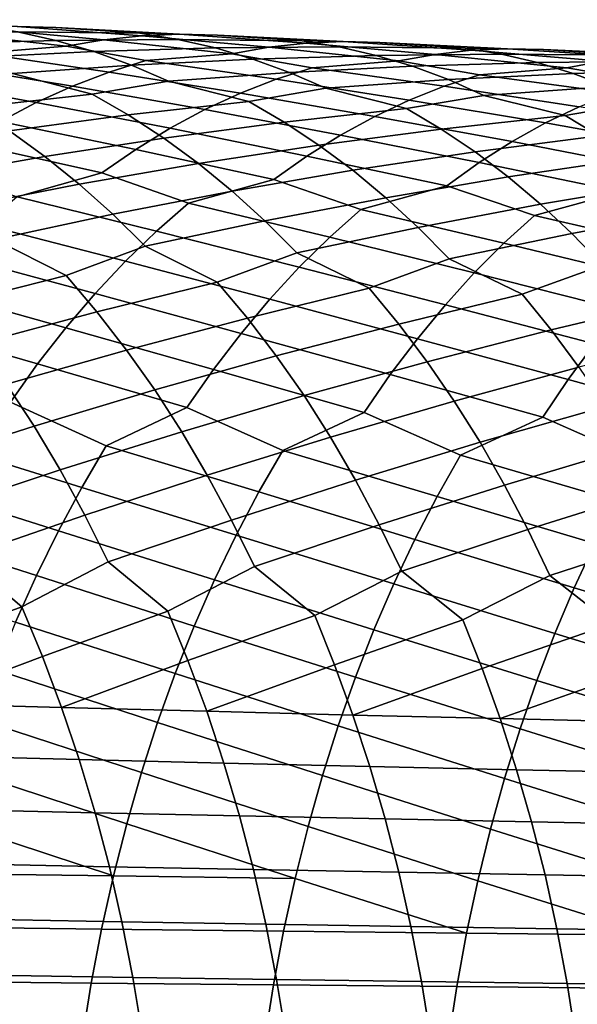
# Model space of a CAD drawing. Header units: metres. Extents: x -166 to 33, y -71 to 34.
# Tile 56 of 256: x -90.95 to -85.55, y 3.02 to 12.55. Entities that reach past the tile are written whole.
import ezdxf

# ---------------------------------------------------------------- set-up
doc = ezdxf.new("R2010")
doc.units = ezdxf.units.M
doc.layers.add('solid_12208131', color=7, linetype='CONTINUOUS')

msp = doc.modelspace()

# ---------------------------------------------------------------- linework, layer by layer
at = {"layer": 'solid_12208131'}
for points in [[(-90.972672, 12.487245, 244.745239), (-90.599258, 12.477105, 244.388611), (-91.344032, 12.496536, 243.564621), (-92.154793, 12.553158, 243.733612)], [(-90.13308, 12.359107, 246.099533), (-89.766167, 12.398342, 245.741318), (-90.972672, 12.487245, 244.745239), (-91.347076, 12.472671, 245.101379)], [(-90.599258, 12.477105, 244.388611), (-89.783485, 12.421177, 244.214432), (-90.96888, 12.436916, 243.211563), (-91.344032, 12.496536, 243.564621)], [(-89.766167, 12.398342, 245.741318), (-89.399635, 12.413145, 245.381851), (-90.599258, 12.477105, 244.388611), (-90.972672, 12.487245, 244.745239)], [(-90.96888, 12.436916, 243.211563), (-90.596947, 12.353128, 242.860062), (-91.756493, 12.320654, 241.84938), (-92.132195, 12.429297, 242.195328)], [(-91.327332, 12.228986, 246.624908), (-90.499023, 12.295556, 246.456055), (-91.72184, 12.433516, 245.456284), (-92.095589, 12.369891, 245.80954)], [(-90.499023, 12.295556, 246.456055), (-90.13308, 12.359107, 246.099533), (-91.347076, 12.472671, 245.101379), (-91.72184, 12.433516, 245.456284)], [(-89.783485, 12.421177, 244.214432), (-89.416168, 12.362232, 243.858047), (-90.596947, 12.353128, 242.860062), (-90.96888, 12.436916, 243.211563)], [(-89.399635, 12.413145, 245.381851), (-89.034103, 12.403383, 245.021881), (-89.783485, 12.421177, 244.214432), (-90.599258, 12.477105, 244.388611)], [(-88.892708, 12.223573, 247.080185), (-88.534683, 12.287066, 246.720337), (-89.766167, 12.398342, 245.741318), (-90.13308, 12.359107, 246.099533)], [(-89.034103, 12.403383, 245.021881), (-88.213417, 12.34819, 244.84198), (-89.416168, 12.362232, 243.858047), (-89.783485, 12.421177, 244.214432)], [(-88.534683, 12.287066, 246.720337), (-88.175735, 12.32639, 246.358765), (-89.399635, 12.413145, 245.381851), (-89.766167, 12.398342, 245.741318)], [(-88.175735, 12.32639, 246.358765), (-87.817192, 12.341429, 245.995941), (-89.034103, 12.403383, 245.021881), (-89.399635, 12.413145, 245.381851)], [(-87.817192, 12.341429, 245.995941), (-87.459686, 12.332046, 245.632568), (-88.213417, 12.34819, 244.84198), (-89.034103, 12.403383, 245.021881)], [(-90.596947, 12.353128, 242.860062), (-90.228889, 12.245456, 242.510803), (-91.385384, 12.188268, 241.506363), (-91.756493, 12.320654, 241.84938)], [(-90.08326, 12.04552, 247.607956), (-89.726341, 12.156988, 247.254868), (-90.499023, 12.295556, 246.456055), (-91.327332, 12.228986, 246.624908)], [(-89.416168, 12.362232, 243.858047), (-89.052032, 12.279261, 243.503204), (-90.228889, 12.245456, 242.510803), (-90.596947, 12.353128, 242.860062)], [(-89.726341, 12.156988, 247.254868), (-88.892708, 12.223573, 247.080185), (-90.13308, 12.359107, 246.099533), (-90.499023, 12.295556, 246.456055)], [(-88.213417, 12.34819, 244.84198), (-87.854057, 12.289913, 244.482193), (-89.052032, 12.279261, 243.503204), (-89.416168, 12.362232, 243.858047)], [(-87.276894, 12.153993, 247.681015), (-86.926918, 12.217443, 247.317795), (-88.175735, 12.32639, 246.358765), (-88.534683, 12.287066, 246.720337)], [(-87.459686, 12.332046, 245.632568), (-86.634193, 12.277631, 245.446289), (-87.854057, 12.289913, 244.482193), (-88.213417, 12.34819, 244.84198)], [(-86.926918, 12.217443, 247.317795), (-86.576073, 12.256867, 246.95282), (-87.817192, 12.341429, 245.995941), (-88.175735, 12.32639, 246.358765)], [(-86.576073, 12.256867, 246.95282), (-86.225677, 12.272147, 246.586548), (-87.459686, 12.332046, 245.632568), (-87.817192, 12.341429, 245.995941)], [(-86.225677, 12.272147, 246.586548), (-85.876335, 12.263144, 246.219742), (-86.634193, 12.277631, 245.446289), (-87.459686, 12.332046, 245.632568)], [(-90.437439, 11.910296, 247.957092), (-90.08326, 12.04552, 247.607956), (-91.327332, 12.228986, 246.624908), (-91.691948, 12.117155, 246.974808)], [(-90.228889, 12.245456, 242.510803), (-89.865364, 12.11418, 242.16452), (-91.019516, 12.032421, 241.166992), (-91.385384, 12.188268, 241.506363)], [(-89.052032, 12.279261, 243.503204), (-88.691734, 12.172543, 243.150635), (-89.865364, 12.11418, 242.16452), (-90.228889, 12.245456, 242.510803)], [(-88.46489, 11.976198, 248.218491), (-88.115784, 12.087329, 247.862137), (-88.892708, 12.223573, 247.080185), (-89.726341, 12.156988, 247.254868)], [(-87.854057, 12.289913, 244.482193), (-87.497849, 12.207746, 244.123978), (-88.691734, 12.172543, 243.150635), (-89.052032, 12.279261, 243.503204)], [(-88.115784, 12.087329, 247.862137), (-87.276894, 12.153993, 247.681015), (-88.534683, 12.287066, 246.720337), (-88.892708, 12.223573, 247.080185)], [(-87.497849, 12.207746, 244.123978), (-87.145439, 12.101963, 243.768036), (-88.335899, 12.042353, 242.801056), (-88.691734, 12.172543, 243.150635)], [(-86.634193, 12.277631, 245.446289), (-86.282944, 12.220011, 245.083054), (-87.497849, 12.207746, 244.123978), (-87.854057, 12.289913, 244.482193)], [(-86.282944, 12.220011, 245.083054), (-85.934822, 12.138634, 244.72139), (-87.145439, 12.101963, 243.768036), (-87.497849, 12.207746, 244.123978)], [(-86.495872, 12.02006, 248.445831), (-85.651833, 12.08687, 248.257629), (-86.926918, 12.217443, 247.317795), (-87.276894, 12.153993, 247.681015)], [(-85.651833, 12.08687, 248.257629), (-85.310059, 12.150292, 247.890976), (-86.576073, 12.256867, 246.95282), (-86.926918, 12.217443, 247.317795)], [(-85.876335, 12.263144, 246.219742), (-85.046204, 12.20955, 246.026428), (-86.282944, 12.220011, 245.083054), (-86.634193, 12.277631, 245.446289)], [(-85.310059, 12.150292, 247.890976), (-84.967491, 12.189828, 247.522522), (-86.225677, 12.272147, 246.586548), (-86.576073, 12.256867, 246.95282)], [(-85.046204, 12.20955, 246.026428), (-84.703232, 12.152579, 245.659683), (-85.934822, 12.138634, 244.72139), (-86.282944, 12.220011, 245.083054)], [(-84.967491, 12.189828, 247.522522), (-84.625412, 12.205355, 247.152756), (-85.876335, 12.263144, 246.219742), (-86.225677, 12.272147, 246.586548)], [(-84.625412, 12.205355, 247.152756), (-84.284409, 12.196732, 246.78244), (-85.046204, 12.20955, 246.026428), (-85.876335, 12.263144, 246.219742)], [(-90.788002, 11.751465, 248.30162), (-90.437439, 11.910296, 247.957092), (-91.691948, 12.117155, 246.974808), (-92.053734, 11.981418, 247.320786)], [(-89.865364, 12.11418, 242.16452), (-89.507004, 11.959576, 241.821915), (-90.24733, 11.833556, 241.013), (-91.019516, 12.032421, 241.166992)], [(-88.811348, 11.841461, 248.570831), (-88.46489, 11.976198, 248.218491), (-89.726341, 12.156988, 247.254868), (-90.08326, 12.04552, 247.607956)], [(-88.691734, 12.172543, 243.150635), (-88.335899, 12.042353, 242.801056), (-89.507004, 11.959576, 241.821915), (-89.865364, 12.11418, 242.16452)], [(-86.837036, 11.909244, 248.805496), (-86.495872, 12.02006, 248.445831), (-87.276894, 12.153993, 247.681015), (-88.115784, 12.087329, 247.862137)], [(-85.934822, 12.138634, 244.72139), (-85.590454, 12.033769, 244.362015), (-86.797432, 11.972837, 243.415085), (-87.145439, 12.101963, 243.768036)], [(-84.703232, 12.152579, 245.659683), (-84.363373, 12.071979, 245.29451), (-85.590454, 12.033769, 244.362015), (-85.934822, 12.138634, 244.72139)], [(-84.866844, 11.955233, 249.005035), (-84.017776, 12.022258, 248.809082), (-85.310059, 12.150292, 247.890976), (-85.651833, 12.08687, 248.257629)], [(-91.019516, 12.032421, 241.166992), (-90.24733, 11.833556, 241.013), (-91.397377, 11.704076, 240.013504), (-91.755241, 11.907086, 240.341507)], [(-89.154312, 11.683265, 248.918503), (-88.811348, 11.841461, 248.570831), (-90.08326, 12.04552, 247.607956), (-90.437439, 11.910296, 247.957092)], [(-88.335899, 12.042353, 242.801056), (-87.985146, 11.888965, 242.45517), (-88.729752, 11.762227, 241.662994), (-89.507004, 11.959576, 241.821915)], [(-87.175644, 11.774962, 249.161087), (-86.837036, 11.909244, 248.805496), (-88.115784, 12.087329, 247.862137), (-88.46489, 11.976198, 248.218491)], [(-87.145439, 12.101963, 243.768036), (-86.797432, 11.972837, 243.415085), (-87.985146, 11.888965, 242.45517), (-88.335899, 12.042353, 242.801056)], [(-85.53051, 11.710852, 249.726974), (-85.199898, 11.844705, 249.368057), (-86.495872, 12.02006, 248.445831), (-86.837036, 11.909244, 248.805496)], [(-85.590454, 12.033769, 244.362015), (-85.250435, 11.905685, 244.005661), (-86.454437, 11.820639, 243.065872), (-86.797432, 11.972837, 243.415085)], [(-85.199898, 11.844705, 249.368057), (-84.866844, 11.955233, 249.005035), (-85.651833, 12.08687, 248.257629), (-86.495872, 12.02006, 248.445831)], [(-84.363373, 12.071979, 245.29451), (-84.027222, 11.968013, 244.931641), (-85.250435, 11.905685, 244.005661), (-85.590454, 12.033769, 244.362015)], [(-91.133362, 11.569142, 248.641159), (-90.788002, 11.751465, 248.30162), (-92.053734, 11.981418, 247.320786), (-92.411812, 11.821919, 247.662201)], [(-89.507004, 11.959576, 241.821915), (-88.729752, 11.762227, 241.662994), (-89.896729, 11.632078, 240.681808), (-90.24733, 11.833556, 241.013)], [(-87.51088, 11.617367, 249.511963), (-87.175644, 11.774962, 249.161087), (-88.46489, 11.976198, 248.218491), (-88.811348, 11.841461, 248.570831)], [(-86.797432, 11.972837, 243.415085), (-86.454437, 11.820639, 243.065872), (-87.202972, 11.693146, 242.290741), (-87.985146, 11.888965, 242.45517)], [(-90.24733, 11.833556, 241.013), (-89.896729, 11.632078, 240.681808), (-91.047066, 11.478373, 239.691086), (-91.397377, 11.704076, 240.013504)], [(-89.49218, 11.501727, 249.261124), (-89.154312, 11.683265, 248.918503), (-90.437439, 11.910296, 247.957092), (-90.788002, 11.751465, 248.30162)], [(-87.841156, 11.436577, 249.857697), (-87.51088, 11.617367, 249.511963), (-88.811348, 11.841461, 248.570831), (-89.154312, 11.683265, 248.918503)], [(-87.985146, 11.888965, 242.45517), (-87.202972, 11.693146, 242.290741), (-88.38652, 11.562245, 241.328629), (-88.729752, 11.762227, 241.662994)], [(-86.454437, 11.820639, 243.065872), (-85.667519, 11.626361, 242.895294), (-86.867241, 11.494624, 241.95314), (-87.202972, 11.693146, 242.290741)], [(-85.857864, 11.553822, 250.0811), (-85.53051, 11.710852, 249.726974), (-86.837036, 11.909244, 248.805496), (-87.175644, 11.774962, 249.161087)], [(-85.250435, 11.905685, 244.005661), (-84.915359, 11.754649, 243.653046), (-85.667519, 11.626361, 242.895294), (-86.454437, 11.820639, 243.065872)], [(-89.825165, 11.29706, 249.597626), (-89.49218, 11.501727, 249.261124), (-90.788002, 11.751465, 248.30162), (-91.133362, 11.569142, 248.641159)], [(-88.729752, 11.762227, 241.662994), (-88.38652, 11.562245, 241.328629), (-89.553551, 11.408032, 240.356277), (-89.896729, 11.632078, 240.681808)], [(-86.180397, 11.373741, 250.430008), (-85.857864, 11.553822, 250.0811), (-87.175644, 11.774962, 249.161087), (-87.51088, 11.617367, 249.511963)], [(-84.915359, 11.754649, 243.653046), (-84.123917, 11.561925, 243.475677), (-85.339447, 11.429264, 242.554413), (-85.667519, 11.626361, 242.895294)], [(-89.896729, 11.632078, 240.681808), (-89.553551, 11.408032, 240.356277), (-90.704811, 11.230492, 239.374924), (-91.047066, 11.478373, 239.691086)], [(-88.166679, 11.232804, 250.197281), (-87.841156, 11.436577, 249.857697), (-89.154312, 11.683265, 248.918503), (-89.49218, 11.501727, 249.261124)], [(-87.202972, 11.693146, 242.290741), (-86.867241, 11.494624, 241.95314), (-88.050591, 11.339818, 240.999954), (-88.38652, 11.562245, 241.328629)], [(-85.667519, 11.626361, 242.895294), (-85.339447, 11.429264, 242.554413), (-86.538696, 11.273775, 241.621292), (-86.867241, 11.494624, 241.95314)], [(-84.510056, 11.313271, 250.977127), (-84.195419, 11.492681, 250.624985), (-85.53051, 11.710852, 249.726974), (-85.857864, 11.553822, 250.0811)], [(-90.152626, 11.069651, 249.927383), (-89.825165, 11.29706, 249.597626), (-91.133362, 11.569142, 248.641159), (-91.473686, 11.363539, 248.974655)], [(-88.38652, 11.562245, 241.328629), (-88.050591, 11.339818, 240.999954), (-89.2183, 11.161929, 240.037048), (-89.553551, 11.408032, 240.356277)], [(-86.498337, 11.170819, 250.77269), (-86.180397, 11.373741, 250.430008), (-87.51088, 11.617367, 249.511963), (-87.841156, 11.436577, 249.857697)], [(-84.820251, 11.111154, 251.322968), (-84.510056, 11.313271, 250.977127), (-85.857864, 11.553822, 250.0811), (-86.180397, 11.373741, 250.430008)], [(-91.047066, 11.478373, 239.691086), (-90.704811, 11.230492, 239.374924), (-91.841064, 11.029752, 238.385406), (-92.181534, 11.301096, 238.691666)], [(-88.486839, 11.006434, 250.530014), (-88.166679, 11.232804, 250.197281), (-89.49218, 11.501727, 249.261124), (-89.825165, 11.29706, 249.597626)], [(-86.811073, 10.945441, 251.108459), (-86.498337, 11.170819, 250.77269), (-87.841156, 11.436577, 249.857697), (-88.166679, 11.232804, 250.197281)], [(-86.867241, 11.494624, 241.95314), (-86.538696, 11.273775, 241.621292), (-87.722435, 11.095449, 240.677643), (-88.050591, 11.339818, 240.999954)], [(-90.972786, 10.839038, 250.063919), (-90.152626, 11.069651, 249.927383), (-91.473686, 11.363539, 248.974655), (-91.80835, 11.135043, 249.301468)], [(-89.553551, 11.408032, 240.356277), (-89.2183, 11.161929, 240.037048), (-90.371101, 10.961087, 239.065628), (-90.704811, 11.230492, 239.374924)], [(-85.339447, 11.429264, 242.554413), (-85.01844, 11.209951, 242.219299), (-86.217789, 11.031096, 241.295853), (-86.538696, 11.273775, 241.621292)], [(-85.12542, 10.886719, 251.661819), (-84.820251, 11.111154, 251.322968), (-86.180397, 11.373741, 250.430008), (-86.498337, 11.170819, 250.77269)], [(-89.313568, 10.776756, 250.672684), (-88.486839, 11.006434, 250.530014), (-89.825165, 11.29706, 249.597626), (-90.152626, 11.069651, 249.927383)], [(-88.050591, 11.339818, 240.999954), (-87.722435, 11.095449, 240.677643), (-88.891434, 10.894419, 239.724762), (-89.2183, 11.161929, 240.037048)], [(-86.538696, 11.273775, 241.621292), (-86.217789, 11.031096, 241.295853), (-87.402534, 10.829783, 240.362335), (-87.722435, 11.095449, 240.677643)], [(-90.704811, 11.230492, 239.374924), (-90.371101, 10.961087, 239.065628), (-91.509758, 10.737423, 238.086563), (-91.841064, 11.029752, 238.385406)], [(-89.2183, 11.161929, 240.037048), (-88.891434, 10.894419, 239.724762), (-90.046387, 10.670813, 238.76384), (-90.371101, 10.961087, 239.065628)], [(-87.644371, 10.716603, 251.257904), (-86.811073, 10.945441, 251.108459), (-88.166679, 11.232804, 250.197281), (-88.486839, 11.006434, 250.530014)], [(-85.96524, 10.658628, 251.818665), (-85.12542, 10.886719, 251.661819), (-86.498337, 11.170819, 250.77269), (-86.811073, 10.945441, 251.108459)], [(-85.01844, 11.209951, 242.219299), (-84.704941, 10.968917, 241.890671), (-85.904984, 10.767226, 240.977463), (-86.217789, 11.031096, 241.295853)], [(-89.623016, 10.506444, 250.989166), (-89.313568, 10.776756, 250.672684), (-90.152626, 11.069651, 249.927383), (-90.972786, 10.839038, 250.063919)], [(-87.722435, 11.095449, 240.677643), (-87.402534, 10.829783, 240.362335), (-88.573402, 10.606147, 239.420044), (-88.891434, 10.894419, 239.724762)], [(-90.371101, 10.961087, 239.065628), (-90.046387, 10.670813, 238.76384), (-91.189224, 10.424815, 237.795242), (-91.509758, 10.737423, 238.086563)], [(-87.946838, 10.447571, 251.577209), (-87.644371, 10.716603, 251.257904), (-88.486839, 11.006434, 250.530014), (-89.313568, 10.776756, 250.672684)], [(-86.217789, 11.031096, 241.295853), (-85.904984, 10.767226, 240.977463), (-87.091301, 10.543463, 240.054657), (-87.402534, 10.829783, 240.362335)], [(-84.704941, 10.968917, 241.890671), (-84.399391, 10.706795, 241.569138), (-85.600685, 10.482803, 240.666763), (-85.904984, 10.767226, 240.977463)], [(-88.891434, 10.894419, 239.724762), (-88.573402, 10.606147, 239.420044), (-89.732269, 10.360366, 238.46965), (-90.046387, 10.670813, 238.76384)], [(-86.260605, 10.390817, 252.140869), (-85.96524, 10.658628, 251.818665), (-86.811073, 10.945441, 251.108459), (-87.644371, 10.716603, 251.257904)], [(-84.564362, 10.336227, 252.679245), (-84.276245, 10.602872, 252.354111), (-85.12542, 10.886719, 251.661819), (-85.96524, 10.658628, 251.818665)], [(-89.923676, 10.215115, 251.297546), (-89.623016, 10.506444, 250.989166), (-90.972786, 10.839038, 250.063919), (-91.289108, 10.567392, 250.377594)], [(-88.240715, 10.157659, 251.888336), (-87.946838, 10.447571, 251.577209), (-89.313568, 10.776756, 250.672684), (-89.623016, 10.506444, 250.989166)], [(-87.402534, 10.829783, 240.362335), (-87.091301, 10.543463, 240.054657), (-88.265785, 10.297804, 239.123016), (-88.573402, 10.606147, 239.420044)], [(-86.547585, 10.102262, 252.454758), (-86.260605, 10.390817, 252.140869), (-87.644371, 10.716603, 251.257904), (-87.946838, 10.447571, 251.577209)], [(-85.904984, 10.767226, 240.977463), (-85.600685, 10.482803, 240.666763), (-86.790298, 10.237169, 239.754761), (-87.091301, 10.543463, 240.054657)], [(-84.399391, 10.706795, 241.569138), (-84.102196, 10.424215, 241.255356), (-85.306442, 10.178502, 240.363922), (-85.600685, 10.482803, 240.666763)], [(-90.046387, 10.670813, 238.76384), (-89.732269, 10.360366, 238.46965), (-90.498421, 10.076001, 237.691132), (-91.189224, 10.424815, 237.795242)], [(-88.573402, 10.606147, 239.420044), (-88.265785, 10.297804, 239.123016), (-89.035561, 10.013892, 238.361588), (-89.732269, 10.360366, 238.46965)], [(-84.844307, 10.048967, 252.995956), (-84.564362, 10.336227, 252.679245), (-85.96524, 10.658628, 251.818665), (-86.260605, 10.390817, 252.140869)], [(-90.216202, 9.903382, 251.596786), (-89.923676, 10.215115, 251.297546), (-91.289108, 10.567392, 250.377594), (-91.596451, 10.274585, 250.683304)], [(-88.526665, 9.847478, 252.190216), (-88.240715, 10.157659, 251.888336), (-89.623016, 10.506444, 250.989166), (-89.923676, 10.215115, 251.297546)], [(-87.091301, 10.543463, 240.054657), (-86.790298, 10.237169, 239.754761), (-87.563278, 9.953646, 239.010605), (-88.265785, 10.297804, 239.123016)], [(-85.600685, 10.482803, 240.666763), (-85.306442, 10.178502, 240.363922), (-86.082169, 9.895302, 239.637421), (-86.790298, 10.237169, 239.754761)], [(-91.189224, 10.424815, 237.795242), (-90.498421, 10.076001, 237.691132), (-91.647766, 9.786838, 236.72789), (-91.951363, 10.139939, 236.999588)], [(-86.826851, 9.793569, 252.759323), (-86.547585, 10.102262, 252.454758), (-87.946838, 10.447571, 251.577209), (-88.240715, 10.157659, 251.888336)], [(-85.11676, 9.741696, 253.303253), (-84.844307, 10.048967, 252.995956), (-86.260605, 10.390817, 252.140869), (-86.547585, 10.102262, 252.454758)], [(-89.732269, 10.360366, 238.46965), (-89.035561, 10.013892, 238.361588), (-90.200829, 9.72532, 237.416733), (-90.498421, 10.076001, 237.691132)], [(-88.265785, 10.297804, 239.123016), (-87.563278, 9.953646, 239.010605), (-88.744057, 9.665569, 238.084488), (-89.035561, 10.013892, 238.361588)], [(-90.499977, 9.571822, 251.886261), (-90.216202, 9.903382, 251.596786), (-91.596451, 10.274585, 250.683304), (-91.895454, 9.961238, 250.979935)], [(-88.804085, 9.517602, 252.482239), (-88.526665, 9.847478, 252.190216), (-89.923676, 10.215115, 251.297546), (-90.216202, 9.903382, 251.596786)], [(-86.790298, 10.237169, 239.754761), (-86.082169, 9.895302, 239.637421), (-87.277946, 9.607619, 238.730804), (-87.563278, 9.953646, 239.010605)], [(-87.097816, 9.465308, 253.05394), (-86.826851, 9.793569, 252.759323), (-88.240715, 10.157659, 251.888336), (-88.526665, 9.847478, 252.190216)], [(-85.381149, 9.414982, 253.600479), (-85.11676, 9.741696, 253.303253), (-86.547585, 10.102262, 252.454758), (-86.826851, 9.793569, 252.759323)], [(-85.306442, 10.178502, 240.363922), (-84.592926, 9.838903, 240.241028), (-85.803146, 9.551506, 239.354858), (-86.082169, 9.895302, 239.637421)], [(-90.498421, 10.076001, 237.691132), (-90.200829, 9.72532, 237.416733), (-91.355659, 9.415269, 236.465897), (-91.647766, 9.786838, 236.72789)], [(-89.035561, 10.013892, 238.361588), (-88.744057, 9.665569, 238.084488), (-89.914505, 9.356268, 237.1521), (-90.200829, 9.72532, 237.416733)], [(-90.774384, 9.221011, 252.165359), (-90.499977, 9.571822, 251.886261), (-91.895454, 9.961238, 250.979935), (-92.185501, 9.627927, 251.266891)], [(-87.563278, 9.953646, 239.010605), (-87.277946, 9.607619, 238.730804), (-88.4636, 9.298968, 237.817261), (-88.744057, 9.665569, 238.084488)], [(-89.07238, 9.168605, 252.763794), (-88.804085, 9.517602, 252.482239), (-90.216202, 9.903382, 251.596786), (-90.499977, 9.571822, 251.886261)], [(-87.359886, 9.118052, 253.337982), (-87.097816, 9.465308, 253.05394), (-88.526665, 9.847478, 252.190216), (-88.804085, 9.517602, 252.482239)], [(-86.082169, 9.895302, 239.637421), (-85.803146, 9.551506, 239.354858), (-87.003456, 9.243402, 238.460968), (-87.277946, 9.607619, 238.730804)], [(-84.592926, 9.838903, 240.241028), (-84.320358, 9.497272, 239.955673), (-85.534752, 9.189605, 239.082367), (-85.803146, 9.551506, 239.354858)], [(-90.200829, 9.72532, 237.416733), (-89.914505, 9.356268, 237.1521), (-91.075539, 9.025867, 236.214188), (-91.355659, 9.415269, 236.465897)], [(-85.636879, 9.069394, 253.887054), (-85.381149, 9.414982, 253.600479), (-86.826851, 9.793569, 252.759323), (-87.097816, 9.465308, 253.05394)], [(-91.03878, 8.851534, 252.433502), (-90.774384, 9.221011, 252.165359), (-92.185501, 9.627927, 251.266891), (-92.465958, 9.275232, 251.543579)], [(-88.744057, 9.665569, 238.084488), (-88.4636, 9.298968, 237.817261), (-89.639946, 8.969476, 236.897873), (-89.914505, 9.356268, 237.1521)], [(-89.330894, 8.801067, 253.034271), (-89.07238, 9.168605, 252.763794), (-90.499977, 9.571822, 251.886261), (-90.774384, 9.221011, 252.165359)], [(-87.277946, 9.607619, 238.730804), (-87.003456, 9.243402, 238.460968), (-88.194672, 8.914715, 237.560516), (-88.4636, 9.298968, 237.817261)], [(-85.803146, 9.551506, 239.354858), (-85.534752, 9.189605, 239.082367), (-86.740265, 8.861616, 238.201706), (-87.003456, 9.243402, 238.460968)], [(-87.612434, 8.752379, 253.61084), (-87.359886, 9.118052, 253.337982), (-88.804085, 9.517602, 252.482239), (-89.07238, 9.168605, 252.763794)], [(-85.883354, 8.705508, 254.162338), (-85.636879, 9.069394, 253.887054), (-87.097816, 9.465308, 253.05394), (-87.359886, 9.118052, 253.337982)], [(-89.914505, 9.356268, 237.1521), (-89.639946, 8.969476, 236.897873), (-90.809517, 8.619352, 235.972565), (-91.075539, 9.025867, 236.214188)], [(-84.143585, 8.660493, 254.687881), (-83.903328, 9.022671, 254.410141), (-85.381149, 9.414982, 253.600479), (-85.636879, 9.069394, 253.887054)], [(-88.4636, 9.298968, 237.817261), (-88.194672, 8.914715, 237.560516), (-89.379242, 8.565652, 236.653854), (-89.639946, 8.969476, 236.897873)], [(-90.109871, 8.430375, 253.109192), (-89.330894, 8.801067, 253.034271), (-90.774384, 9.221011, 252.165359), (-91.03878, 8.851534, 252.433502)], [(-88.399956, 8.383437, 253.691971), (-87.612434, 8.752379, 253.61084), (-89.07238, 9.168605, 252.763794), (-89.330894, 8.801067, 253.034271)], [(-87.003456, 9.243402, 238.460968), (-86.740265, 8.861616, 238.201706), (-87.939362, 8.513511, 237.314133), (-88.194672, 8.914715, 237.560516)], [(-85.534752, 9.189605, 239.082367), (-85.277428, 8.810216, 238.820526), (-86.49044, 8.462958, 237.952911), (-86.740265, 8.861616, 238.201706)], [(-86.679466, 8.338201, 254.25029), (-85.883354, 8.705508, 254.162338), (-87.359886, 9.118052, 253.337982), (-87.612434, 8.752379, 253.61084)], [(-84.948334, 8.294703, 254.78331), (-84.143585, 8.660493, 254.687881), (-85.636879, 9.069394, 253.887054), (-85.883354, 8.705508, 254.162338)], [(-91.075539, 9.025867, 236.214188), (-90.809517, 8.619352, 235.972565), (-91.971825, 8.248891, 235.042389), (-92.22966, 8.674583, 235.270554)], [(-89.639946, 8.969476, 236.897873), (-89.379242, 8.565652, 236.653854), (-90.556679, 8.196507, 235.742111), (-90.809517, 8.619352, 235.972565)], [(-88.194672, 8.914715, 237.560516), (-87.939362, 8.513511, 237.314133), (-89.13147, 8.145579, 236.421112), (-89.379242, 8.565652, 236.653854)], [(-90.347122, 8.027043, 253.355774), (-90.109871, 8.430375, 253.109192), (-91.03878, 8.851534, 252.433502), (-91.809296, 8.478981, 252.502823)], [(-88.631836, 7.982219, 253.940659), (-88.399956, 8.383437, 253.691971), (-89.330894, 8.801067, 253.034271), (-90.109871, 8.430375, 253.109192)], [(-86.740265, 8.861616, 238.201706), (-86.49044, 8.462958, 237.952911), (-87.696732, 8.096135, 237.079117), (-87.939362, 8.513511, 237.314133)], [(-85.277428, 8.810216, 238.820526), (-85.033211, 8.414029, 238.569305), (-86.253052, 8.048203, 237.715622), (-86.49044, 8.462958, 237.952911)], [(-86.905891, 7.939015, 254.501129), (-86.679466, 8.338201, 254.25029), (-87.612434, 8.752379, 253.61084), (-88.399956, 8.383437, 253.691971)], [(-85.169197, 7.897466, 255.036331), (-84.948334, 8.294703, 254.78331), (-85.883354, 8.705508, 254.162338), (-86.679466, 8.338201, 254.25029)], [(-90.809517, 8.619352, 235.972565), (-90.556679, 8.196507, 235.742111), (-91.727379, 7.807695, 234.825836), (-91.971825, 8.248891, 235.042389)], [(-89.379242, 8.565652, 236.653854), (-89.13147, 8.145579, 236.421112), (-90.316986, 7.758236, 235.523376), (-90.556679, 8.196507, 235.742111)], [(-87.939362, 8.513511, 237.314133), (-87.696732, 8.096135, 237.079117), (-88.896584, 7.710156, 236.200211), (-89.13147, 8.145579, 236.421112)], [(-90.572975, 7.607426, 253.589828), (-90.347122, 8.027043, 253.355774), (-91.809296, 8.478981, 252.502823), (-92.051849, 8.073453, 252.747314)], [(-88.852585, 7.564827, 254.176727), (-88.631836, 7.982219, 253.940659), (-90.109871, 8.430375, 253.109192), (-90.347122, 8.027043, 253.355774)], [(-86.49044, 8.462958, 237.952911), (-86.253052, 8.048203, 237.715622), (-87.466728, 7.663481, 236.856064), (-87.696732, 8.096135, 237.079117)], [(-85.033211, 8.414029, 238.569305), (-84.801186, 8.001816, 238.329681), (-86.02803, 7.618238, 237.490387), (-86.253052, 8.048203, 237.715622)], [(-87.12146, 7.523763, 254.739243), (-86.905891, 7.939015, 254.501129), (-88.399956, 8.383437, 253.691971), (-88.631836, 7.982219, 253.940659)], [(-85.379494, 7.484267, 255.276505), (-85.169197, 7.897466, 255.036331), (-86.679466, 8.338201, 254.25029), (-86.905891, 7.939015, 254.501129)], [(-90.556679, 8.196507, 235.742111), (-90.316986, 7.758236, 235.523376), (-91.496544, 7.35191, 234.621368), (-91.727379, 7.807695, 234.825836)], [(-89.13147, 8.145579, 236.421112), (-88.896584, 7.710156, 236.200211), (-90.090637, 7.305449, 235.316833), (-90.316986, 7.758236, 235.523376)], [(-90.786972, 7.172422, 253.810974), (-90.572975, 7.607426, 253.589828), (-92.051849, 8.073453, 252.747314), (-92.28273, 7.651526, 252.979401)], [(-89.061775, 7.132155, 254.399765), (-88.852585, 7.564827, 254.176727), (-90.347122, 8.027043, 253.355774), (-90.572975, 7.607426, 253.589828)], [(-87.696732, 8.096135, 237.079117), (-87.466728, 7.663481, 236.856064), (-88.674782, 7.260287, 235.991608), (-88.896584, 7.710156, 236.200211)], [(-86.253052, 8.048203, 237.715622), (-86.02803, 7.618238, 237.490387), (-87.249535, 7.216448, 236.645416), (-87.466728, 7.663481, 236.856064)], [(-87.32576, 7.093334, 254.964188), (-87.12146, 7.523763, 254.739243), (-88.631836, 7.982219, 253.940659), (-88.852585, 7.564827, 254.176727)], [(-85.578819, 7.05599, 255.503418), (-85.379494, 7.484267, 255.276505), (-86.905891, 7.939015, 254.501129), (-87.12146, 7.523763, 254.739243)], [(-84.801186, 8.001816, 238.329681), (-84.581253, 7.57446, 238.102219), (-85.815552, 7.17396, 237.277664), (-86.02803, 7.618238, 237.490387)], [(-90.316986, 7.758236, 235.523376), (-90.090637, 7.305449, 235.316833), (-90.927887, 6.871417, 234.605789), (-91.496544, 7.35191, 234.621368)], [(-90.988686, 6.722938, 254.018784), (-90.786972, 7.172422, 253.810974), (-92.28273, 7.651526, 252.979401), (-92.50148, 7.214106, 253.198669)], [(-88.896584, 7.710156, 236.200211), (-88.674782, 7.260287, 235.991608), (-89.51432, 6.828043, 235.298615), (-90.090637, 7.305449, 235.316833)], [(-87.466728, 7.663481, 236.856064), (-87.249535, 7.216448, 236.645416), (-88.090889, 6.785908, 235.970428), (-88.674782, 7.260287, 235.991608)], [(-89.258965, 6.685102, 254.60936), (-89.061775, 7.132155, 254.399765), (-90.572975, 7.607426, 253.589828), (-90.786972, 7.172422, 253.810974)], [(-87.518364, 6.648621, 255.175598), (-87.32576, 7.093334, 254.964188), (-88.852585, 7.564827, 254.176727), (-89.061775, 7.132155, 254.399765)], [(-86.02803, 7.618238, 237.490387), (-85.815552, 7.17396, 237.277664), (-86.658165, 6.745036, 236.620865), (-87.249535, 7.216448, 236.645416)], [(-84.581253, 7.57446, 238.102219), (-84.373604, 7.13285, 237.887375), (-85.216888, 6.705452, 237.249191), (-85.815552, 7.17396, 237.277664)], [(-85.766747, 6.613523, 255.716644), (-85.578819, 7.05599, 255.503418), (-87.12146, 7.523763, 254.739243), (-87.32576, 7.093334, 254.964188)], [(-84.004005, 6.579838, 256.231628), (-83.820854, 7.020153, 256.016541), (-85.379494, 7.484267, 255.276505), (-85.578819, 7.05599, 255.503418)], [(-91.496544, 7.35191, 234.621368), (-90.927887, 6.871417, 234.605789), (-92.127655, 6.431433, 233.713333), (-92.331009, 6.916008, 233.892242)], [(-90.090637, 7.305449, 235.316833), (-89.51432, 6.828043, 235.298615), (-90.728462, 6.390049, 234.425049), (-90.927887, 6.871417, 234.605789)], [(-88.674782, 7.260287, 235.991608), (-88.090889, 6.785908, 235.970428), (-89.318871, 6.349798, 235.116074), (-89.51432, 6.828043, 235.298615)], [(-89.442719, 6.22455, 254.805435), (-89.258965, 6.685102, 254.60936), (-90.786972, 7.172422, 253.810974), (-90.988686, 6.722938, 254.018784)], [(-87.249535, 7.216448, 236.645416), (-86.658165, 6.745036, 236.620865), (-87.89946, 6.3107, 235.786102), (-88.090889, 6.785908, 235.970428)], [(-85.815552, 7.17396, 237.277664), (-85.216888, 6.705452, 237.249191), (-86.47084, 6.272777, 236.434753), (-86.658165, 6.745036, 236.620865)], [(-87.697838, 6.190502, 255.373337), (-87.518364, 6.648621, 255.175598), (-89.061775, 7.132155, 254.399765), (-89.258965, 6.685102, 254.60936)], [(-85.941856, 6.157742, 255.916092), (-85.766747, 6.613523, 255.716644), (-87.32576, 7.093334, 254.964188), (-87.518364, 6.648621, 255.175598)], [(-84.17466, 6.126296, 256.4328), (-84.004005, 6.579838, 256.231628), (-85.578819, 7.05599, 255.503418), (-85.766747, 6.613523, 255.716644)], [(-90.927887, 6.871417, 234.605789), (-90.728462, 6.390049, 234.425049), (-91.939064, 5.934938, 233.547592), (-92.127655, 6.431433, 233.713333)], [(-89.51432, 6.828043, 235.298615), (-89.318871, 6.349798, 235.116074), (-90.543503, 5.896821, 234.257614), (-90.728462, 6.390049, 234.425049)], [(-88.090889, 6.785908, 235.970428), (-87.89946, 6.3107, 235.786102), (-89.137596, 5.859749, 234.94696), (-89.318871, 6.349798, 235.116074)], [(-89.61264, 5.751413, 254.987595), (-89.442719, 6.22455, 254.805435), (-90.988686, 6.722938, 254.018784), (-91.176659, 6.25986, 254.213226)], [(-87.863792, 5.719884, 255.557022), (-87.697838, 6.190502, 255.373337), (-89.258965, 6.685102, 254.60936), (-89.442719, 6.22455, 254.805435)], [(-86.658165, 6.745036, 236.620865), (-86.47084, 6.272777, 236.434753), (-87.721924, 5.823742, 235.615326), (-87.89946, 6.3107, 235.786102)], [(-85.216888, 6.705452, 237.249191), (-85.03376, 6.236052, 237.061249), (-86.297112, 5.788819, 236.262314), (-86.47084, 6.272777, 236.434753)], [(-86.103775, 5.689545, 256.101318), (-85.941856, 6.157742, 255.916092), (-87.518364, 6.648621, 255.175598), (-87.697838, 6.190502, 255.373337)], [(-84.332458, 5.660421, 256.619629), (-84.17466, 6.126296, 256.4328), (-85.766747, 6.613523, 255.716644), (-85.941856, 6.157742, 255.916092)], [(-90.728462, 6.390049, 234.425049), (-90.543503, 5.896821, 234.257614), (-91.939064, 5.934938, 233.547592)], [(-89.318871, 6.349798, 235.116074), (-89.137596, 5.859749, 234.94696), (-90.543503, 5.896821, 234.257614)], [(-87.89946, 6.3107, 235.786102), (-87.721924, 5.823742, 235.615326), (-89.137596, 5.859749, 234.94696)], [(-89.769287, 5.266622, 255.155075), (-89.61264, 5.751413, 254.987595), (-91.176659, 6.25986, 254.213226), (-91.350494, 5.784106, 254.39386)], [(-88.016785, 5.237693, 255.725922), (-87.863792, 5.719884, 255.557022), (-89.442719, 6.22455, 254.805435), (-89.61264, 5.751413, 254.987595)], [(-86.47084, 6.272777, 236.434753), (-86.297112, 5.788819, 236.262314), (-87.721924, 5.823742, 235.615326)], [(-85.03376, 6.236052, 237.061249), (-84.863922, 5.755004, 236.8871), (-86.297112, 5.788819, 236.262314)], [(-86.253067, 5.209854, 256.271637), (-86.103775, 5.689545, 256.101318), (-87.697838, 6.190502, 255.373337), (-87.863792, 5.719884, 255.557022)], [(-84.477959, 5.183126, 256.791382), (-84.332458, 5.660421, 256.619629), (-85.941856, 6.157742, 255.916092), (-86.103775, 5.689545, 256.101318)], [(-91.939064, 5.934938, 233.547592), (-90.543503, 5.896821, 234.257614), (-90.373329, 5.392626, 234.103897), (-91.765541, 5.427423, 233.395416)], [(-90.543503, 5.896821, 234.257614), (-89.137596, 5.859749, 234.94696), (-88.970802, 5.358786, 234.791687), (-90.373329, 5.392626, 234.103897)], [(-89.137596, 5.859749, 234.94696), (-87.721924, 5.823742, 235.615326), (-87.558571, 5.32592, 235.458496), (-88.970802, 5.358786, 234.791687)], [(-87.721924, 5.823742, 235.615326), (-86.297112, 5.788819, 236.262314), (-86.13726, 5.294045, 236.103943), (-87.558571, 5.32592, 235.458496)], [(-89.912262, 4.771092, 255.30748), (-89.769287, 5.266622, 255.155075), (-91.350494, 5.784106, 254.39386), (-91.510727, 5.296616, 254.559967)], [(-88.156448, 4.744838, 255.879608), (-88.016785, 5.237693, 255.725922), (-89.61264, 5.751413, 254.987595), (-89.769287, 5.266622, 255.155075)], [(-86.389351, 4.71957, 256.426636), (-86.253067, 5.209854, 256.271637), (-87.863792, 5.719884, 255.557022), (-88.016785, 5.237693, 255.725922)], [(-86.297112, 5.788819, 236.262314), (-84.863922, 5.755004, 236.8871), (-84.707657, 5.263184, 236.727158), (-86.13726, 5.294045, 236.103943)], [(-84.610802, 4.695309, 256.947693), (-84.477959, 5.183126, 256.791382), (-86.103775, 5.689545, 256.101318), (-86.253067, 5.209854, 256.271637)], [(-91.765541, 5.427423, 233.395416), (-90.373329, 5.392626, 234.103897), (-90.218246, 4.878356, 233.964279), (-91.607422, 4.909783, 233.257233)], [(-90.373329, 5.392626, 234.103897), (-88.970802, 5.358786, 234.791687), (-88.818802, 4.847794, 234.65065), (-90.218246, 4.878356, 233.964279)], [(-88.970802, 5.358786, 234.791687), (-87.558571, 5.32592, 235.458496), (-87.409698, 4.818113, 235.316055), (-88.818802, 4.847794, 234.65065)], [(-90.041245, 4.265761, 255.444397), (-89.912262, 4.771092, 255.30748), (-91.510727, 5.296616, 254.559967), (-91.656982, 4.798311, 254.711105)], [(-88.282448, 4.24225, 256.01767), (-88.156448, 4.744838, 255.879608), (-89.769287, 5.266622, 255.155075), (-89.912262, 4.771092, 255.30748)], [(-87.558571, 5.32592, 235.458496), (-86.13726, 5.294045, 236.103943), (-85.991577, 4.78933, 235.960083), (-87.409698, 4.818113, 235.316055)], [(-86.13726, 5.294045, 236.103943), (-84.707657, 5.263184, 236.727158), (-84.565247, 4.761464, 236.581848), (-85.991577, 4.78933, 235.960083)], [(-86.512321, 4.21962, 256.565857), (-86.389351, 4.71957, 256.426636), (-88.016785, 5.237693, 255.725922), (-88.156448, 4.744838, 255.879608)], [(-84.730675, 4.19789, 257.088135), (-84.610802, 4.695309, 256.947693), (-86.253067, 5.209854, 256.271637), (-86.389351, 4.71957, 256.426636)], [(-91.607422, 4.909783, 233.257233), (-90.218246, 4.878356, 233.964279), (-90.079903, 4.354944, 233.838455), (-91.466347, 4.382959, 233.13269)], [(-90.218246, 4.878356, 233.964279), (-88.818802, 4.847794, 234.65065), (-88.68322, 4.327701, 234.52356), (-90.079903, 4.354944, 233.838455)], [(-91.78891, 4.290135, 254.846878), (-90.041245, 4.265761, 255.444397), (-91.656982, 4.798311, 254.711105)], [(-90.041245, 4.265761, 255.444397), (-88.282448, 4.24225, 256.01767), (-89.912262, 4.771092, 255.30748)], [(-88.818802, 4.847794, 234.65065), (-87.409698, 4.818113, 235.316055), (-87.276924, 4.301246, 235.187714), (-88.68322, 4.327701, 234.52356)], [(-87.409698, 4.818113, 235.316055), (-85.991577, 4.78933, 235.960083), (-85.861671, 4.275592, 235.83049), (-87.276924, 4.301246, 235.187714)], [(-85.991577, 4.78933, 235.960083), (-84.565247, 4.761464, 236.581848), (-84.438271, 4.250758, 236.450958), (-85.861671, 4.275592, 235.83049)], [(-86.62175, 3.711034, 256.689148), (-86.512321, 4.21962, 256.565857), (-88.156448, 4.744838, 255.879608), (-88.282448, 4.24225, 256.01767)], [(-84.837364, 3.691893, 257.212494), (-84.730675, 4.19789, 257.088135), (-86.389351, 4.71957, 256.426636), (-86.512321, 4.21962, 256.565857)], [(-91.906273, 3.773141, 254.967087), (-90.156006, 3.751675, 255.565613), (-90.041245, 4.265761, 255.444397), (-91.78891, 4.290135, 254.846878)], [(-91.466347, 4.382959, 233.13269), (-90.079903, 4.354944, 233.838455), (-89.958504, 3.823394, 233.726578), (-91.342537, 3.847959, 233.021927)], [(-90.079903, 4.354944, 233.838455), (-88.68322, 4.327701, 234.52356), (-88.564278, 3.799508, 234.410599), (-89.958504, 3.823394, 233.726578)], [(-88.68322, 4.327701, 234.52356), (-87.276924, 4.301246, 235.187714), (-87.160461, 3.776313, 235.073654), (-88.564278, 3.799508, 234.410599)], [(-87.276924, 4.301246, 235.187714), (-85.861671, 4.275592, 235.83049), (-85.747742, 3.753822, 235.715317), (-87.160461, 3.776313, 235.073654)], [(-90.156006, 3.751675, 255.565613), (-88.394569, 3.730967, 256.139923), (-88.282448, 4.24225, 256.01767), (-90.041245, 4.265761, 255.444397)], [(-88.394569, 3.730967, 256.139923), (-86.62175, 3.711034, 256.689148), (-88.282448, 4.24225, 256.01767)], [(-86.62175, 3.711034, 256.689148), (-84.837364, 3.691893, 257.212494), (-86.512321, 4.21962, 256.565857)], [(-85.861671, 4.275592, 235.83049), (-84.438271, 4.250758, 236.450958), (-84.326942, 3.73205, 236.334671), (-85.747742, 3.753822, 235.715317)], [(-91.342537, 3.847959, 233.021927), (-89.958504, 3.823394, 233.726578), (-89.852623, 3.284713, 233.629562), (-91.23455, 3.305794, 232.925888)], [(-89.958504, 3.823394, 233.726578), (-88.564278, 3.799508, 234.410599), (-88.460518, 3.264216, 234.312607), (-89.852623, 3.284713, 233.629562)], [(-92.008049, 3.248413, 255.071884), (-90.255516, 3.22991, 255.67128), (-90.156006, 3.751675, 255.565613), (-91.906273, 3.773141, 254.967087)], [(-90.255516, 3.22991, 255.67128), (-88.491776, 3.21206, 256.24649), (-88.394569, 3.730967, 256.139923), (-90.156006, 3.751675, 255.565613)], [(-88.564278, 3.799508, 234.410599), (-87.160461, 3.776313, 235.073654), (-87.058868, 3.244312, 234.974716), (-88.460518, 3.264216, 234.312607)], [(-88.491776, 3.21206, 256.24649), (-86.716629, 3.194877, 256.796631), (-86.62175, 3.711034, 256.689148), (-88.394569, 3.730967, 256.139923)], [(-87.160461, 3.776313, 235.073654), (-85.747742, 3.753822, 235.715317), (-85.648354, 3.225014, 235.615417), (-87.058868, 3.244312, 234.974716)], [(-85.747742, 3.753822, 235.715317), (-84.326942, 3.73205, 236.334671), (-84.229813, 3.206334, 236.23378), (-85.648354, 3.225014, 235.615417)], [(-86.716629, 3.194877, 256.796631), (-84.929855, 3.178375, 257.320862), (-84.837364, 3.691893, 257.212494), (-86.62175, 3.711034, 256.689148)], [(-92.093834, 2.71705, 255.161209), (-90.339371, 2.701558, 255.761337), (-90.255516, 3.22991, 255.67128), (-92.008049, 3.248413, 255.071884)], [(-91.23455, 3.305794, 232.925888), (-89.852623, 3.284713, 233.629562), (-89.762222, 2.739938, 233.547607), (-91.142372, 2.757506, 232.844757)], [(-89.852623, 3.284713, 233.629562), (-88.460518, 3.264216, 234.312607), (-88.371925, 2.722858, 234.229813), (-89.762222, 2.739938, 233.547607)], [(-88.460518, 3.264216, 234.312607), (-87.058868, 3.244312, 234.974716), (-86.972115, 2.706272, 234.891098), (-88.371925, 2.722858, 234.229813)], [(-87.058868, 3.244312, 234.974716), (-85.648354, 3.225014, 235.615417), (-85.563469, 2.690192, 235.53096), (-86.972115, 2.706272, 234.891098)], [(-90.339371, 2.701558, 255.761337), (-88.573685, 2.686613, 256.33728), (-88.491776, 3.21206, 256.24649), (-90.255516, 3.22991, 255.67128)], [(-88.573685, 2.686613, 256.33728), (-86.796547, 2.672225, 256.888153), (-86.716629, 3.194877, 256.796631), (-88.491776, 3.21206, 256.24649)], [(-86.796547, 2.672225, 256.888153), (-85.007759, 2.658407, 257.413177), (-84.929855, 3.178375, 257.320862), (-86.716629, 3.194877, 256.796631)], [(-85.648354, 3.225014, 235.615417), (-84.229813, 3.206334, 236.23378), (-84.146851, 2.674627, 236.148468), (-85.563469, 2.690192, 235.53096)]]:
    msp.add_3dface(points, dxfattribs=at)

doc.saveas('drawing.dxf')
